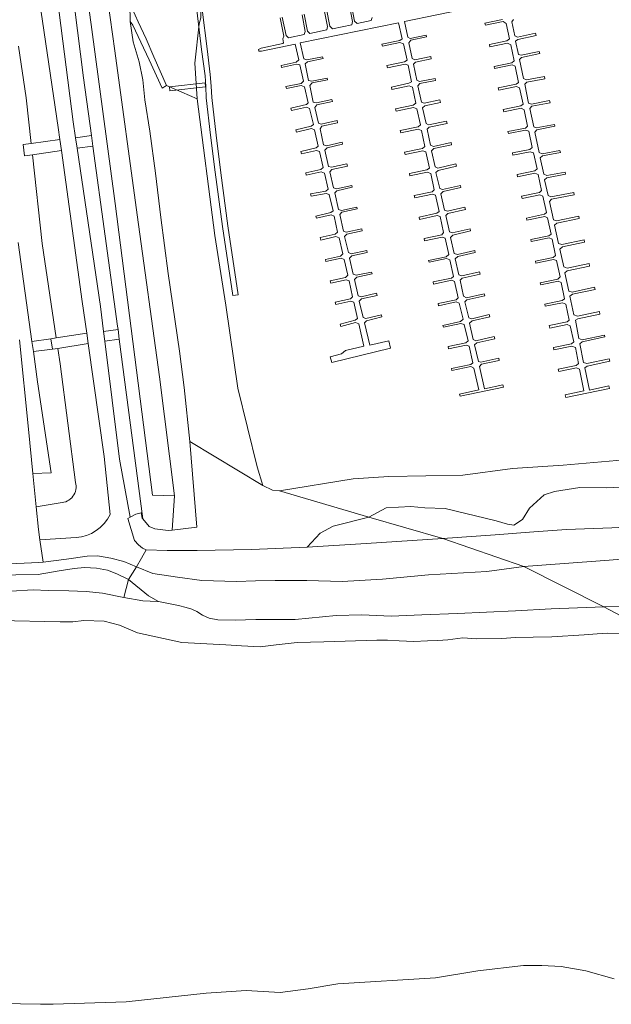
# Model space of a CAD drawing. Extents: x 184422 to 186971, y 345860 to 349088.
# Tile 5 of 59: x 184989 to 185150, y 346509 to 346776. Entities that reach past the tile are written whole.
import ezdxf

# ---------------------------------------------------------------- set-up
doc = ezdxf.new("R2010")
doc.units = 0
for name, color, linetype, lineweight in [('B-WE-GR-GRAS-GV', 60, 'Continuous', 13), ('B-WE-GR-GROENVOORZIENING-GV', 80, 'Continuous', 18), ('B-WE-GR-HOUTWAL-GV', 40, 'Continuous', 13), ('B-WE-GR-STRUIK-GV', 90, 'Continuous', 13), ('B-WE-GW-TALUD_KRUIN-G', 90, 'Continuous', 18), ('B-WE-KW-KUNSTWERK-GV', 170, 'Continuous', 18), ('B-WE-KW-KUNSTWERK_STEIGER-GV', 170, 'Continuous', 18), ('B-WE-OG-WATER-GV', 130, 'Continuous', 18), ('B-WE-OG-WATER_SLOOT-GV', 120, 'Continuous', 18), ('B-WE-VH-ONVERHARD-GV', 252, 'Continuous', 18), ('B-WE-VH-VERHARDING_GESLOTEN-GV', 252, 'Continuous', 18), ('B-WE-VH-VERHARDING_OPEN-GV', 252, 'Continuous', 18)]:
    doc.layers.add(name, color=color, linetype=linetype, lineweight=lineweight)

msp = doc.modelspace()

# ---------------------------------------------------------------- linework, layer by layer
at = {"layer": 'B-WE-GR-GRAS-GV', "flags": 128}
for points in [[(185008.761, 346744.469), (185009.148, 346741.653), (185015.869, 346692.757), (185015.988, 346691.848), (185016.326, 346689.271), (185022.73, 346640.446), (185024.406, 346638.424), (185025.927, 346637.746), (185029.608, 346637.314), (185030.681, 346637.435), (185031.275, 346646.723), (185025.289, 346646.879), (185015.211, 346726.026), (185008.711, 346774.624), (185005.317, 346798.737)], [(184988.955, 346768.709), (184991.09, 346754.723), (184992.436, 346742.316), (185000.227, 346743.393), (184999.774, 346746.676), (184992.55, 346795.878), (184992.189, 346797.335), (184997.222, 346798.125), (185001.182, 346798.155)], [(184992.55, 346795.878), (184999.774, 346746.676), (185000.227, 346743.393), (185000.641, 346740.397), (185006.291, 346699.485), (185007.496, 346690.899), (185007.898, 346688.04)], [(185004.583, 346635.373), (184994.799, 346634.8), (184995.706, 346628.761), (185001.965, 346629.558), (185007.605, 346630.392), (185010.452, 346630.42), (185014.047, 346629.818), (185017.578, 346628.919), (185021.034, 346627.494), (185022.348, 346629.811), (185023.632, 346632.075), (185022.612, 346632.556), (185021.521, 346633.432), (185020.415, 346634.636), (185018.636, 346640.535), (185019.312, 346640.921), (185016.34, 346656.632), (185012.396, 346688.697), (185012.079, 346691.277), (185011.241, 346698.089), (185004.871, 346741.065), (185004.454, 346743.877), (185003.814, 346748.197), (184997.698, 346796.294)], [(185001.949, 346796.556), (185002.423, 346793.076), (185006.602, 346760.173), (185008.761, 346744.469)], [(184988.875, 346715.468), (184992.637, 346688.611), (184997.766, 346689.335), (184999.217, 346689.568), (184995.381, 346715.178), (184992.769, 346739.25), (184990.579, 346738.959), (184990.229, 346742.059), (184992.436, 346742.316), (184991.09, 346754.723), (184988.955, 346768.709)], [(184984.538, 346628.195), (184994.535, 346628.612), (184995.706, 346628.761), (184994.799, 346634.8), (184994.381, 346637.588), (184993.764, 346643.742), (184992.861, 346652.749), (184991.652, 346664.806), (184989.222, 346689.049)], [(185004.442, 346650.378), (185000.264, 346682.577), (184999.645, 346686.713), (184998.225, 346686.484), (184993.018, 346685.888), (184994.166, 346677.695), (184997.847, 346652.972), (184992.861, 346652.749), (184993.764, 346643.742)], [(185013.832, 346641.628), (185012.196, 346657.426), (185007.898, 346688.04), (184999.645, 346686.713), (185000.264, 346682.577), (185004.442, 346650.378)], [(185007.898, 346688.04), (185012.196, 346657.426), (185013.832, 346641.628)], [(184993.764, 346643.742), (185000.325, 346644.837)], [(185000.325, 346644.837), (184993.764, 346643.742), (184994.381, 346637.588), (184994.799, 346634.8), (185004.583, 346635.373)], [(185149.973, 346638.062), (185137.596, 346637.597), (185128.729, 346636.982), (185118.251, 346636.183), (185104.094, 346635.154), (185126.082, 346627.534), (185149.167, 346629.273), (185166.537, 346630.744)], [(185166.537, 346630.744), (185149.167, 346629.273), (185126.082, 346627.534), (185147.795, 346616.626), (185160.185, 346616.829)]]:
    msp.add_lwpolyline(points, dxfattribs=at)
for points in [[(185019.054, 346785.256), (185019.246, 346775.461), (185019.985, 346774.485), (185022.203, 346769.798), (185024.404, 346765.034), (185027.92, 346757.393), (185029.084, 346758.066), (185025.725, 346765.83), (185023.573, 346770.76), (185021.427, 346775.391), (185019.814, 346778.925), (185019.252, 346782.154)], [(184999.217, 346689.568), (185007.496, 346690.899), (185006.291, 346699.485), (185000.641, 346740.397), (184992.769, 346739.25), (184995.381, 346715.178)], [(185126.082, 346627.534), (185104.094, 346635.154), (185083.288, 346633.784), (185067.313, 346632.829), (185052.228, 346632.151), (185037.466, 346631.925), (185029.269, 346631.857), (185023.632, 346632.075), (185022.348, 346629.811), (185021.034, 346627.494), (185025.424, 346625.673), (185032.103, 346624.653), (185038.744, 346623.734), (185048.11, 346623.463), (185053.253, 346623.655), (185058.646, 346623.765), (185067.182, 346623.705), (185076.761, 346623.481), (185087.758, 346624.097), (185100.204, 346625.295), (185116.056, 346626.204)], [(185018.854, 346624.039), (185024.243, 346619.59), (185026.97, 346618.052), (185032.408, 346616.955), (185034.5, 346616.427), (185036.031, 346616.005), (185037.365, 346615.307), (185038.919, 346614.326), (185040.718, 346613.568), (185043.084, 346613.074), (185047.758, 346613.016), (185053.395, 346613.136), (185064.075, 346613.182), (185075.159, 346614.253), (185082.117, 346614.434), (185090.087, 346614.049), (185098.393, 346614.465), (185108.055, 346614.837), (185115.907, 346615.171), (185123.802, 346615.484), (185133.502, 346616.065), (185147.795, 346616.626), (185126.082, 346627.534), (185116.056, 346626.204), (185100.204, 346625.295), (185087.758, 346624.097), (185076.761, 346623.481), (185067.182, 346623.705), (185058.646, 346623.765), (185053.253, 346623.655), (185048.11, 346623.463), (185038.744, 346623.734), (185032.103, 346624.653), (185025.424, 346625.673), (185021.034, 346627.494)], [(185017.561, 346619.105), (185018.854, 346624.039), (185015.652, 346625.532), (185013.11, 346626.558), (185010.12, 346627.085), (185006.852, 346627.253), (185004.121, 346627.018), (184999.985, 346626.402), (184994.318, 346625.349), (184988.27, 346625.293), (184982.784, 346625.015), (184975.444, 346624.139), (184969.456, 346620.59), (184969.635, 346620.535), (184975.189, 346620.374), (184980.746, 346620.764), (184986.933, 346620.829), (184992.981, 346621.233), (184997.03, 346621.036), (185002.615, 346620.947), (185007.359, 346620.803), (185011.737, 346620.293)], [(185026.97, 346618.052), (185024.243, 346619.59), (185018.854, 346624.039), (185017.561, 346619.105), (185022.686, 346618.242), (185026.693, 346618.017)]]:
    msp.add_lwpolyline(points, close=True, dxfattribs=at)
at = {"layer": 'B-WE-GR-GRAS-GV'}
for points in [[(185000.325, 346644.837, 0.4888581), (185004.442, 346650.378)], [(185004.442, 346650.378, -0.4888581), (185000.325, 346644.837)], [(185004.583, 346635.373, 0.2646232), (185013.832, 346641.628)], [(185013.832, 346641.628, -0.2646232), (185004.583, 346635.373)]]:
    msp.add_lwpolyline(points, format="xyb", dxfattribs=at)
at = {"layer": 'B-WE-GR-GROENVOORZIENING-GV', "flags": 128}
msp.add_lwpolyline([(185038.442, 346776.404), (185038.408, 346783.46), (185038.255, 346785.298), (185036.996, 346787.702), (185030.863, 346789.411), (185027.782, 346787.312), (185024.675, 346788.048), (185022.021, 346788.078), (185019.735, 346787.724), (185019.054, 346785.256), (185019.252, 346782.154), (185019.814, 346778.925), (185021.427, 346775.391), (185023.573, 346770.76), (185025.725, 346765.83), (185029.084, 346758.066), (185037.482, 346754.422), (185036.808, 346764.176), (185038.003, 346774.832)], close=True, dxfattribs=at)
msp.add_lwpolyline([(185013.173, 346781.069), (185015.069, 346767.452), (185021.171, 346722.956), (185027.257, 346679.052), (185031.275, 346646.723), (185030.681, 346637.435), (185037.327, 346638.182), (185035.443, 346661.427), (185033.947, 346676.129), (185032.624, 346685.985), (185029.615, 346707.042), (185027.554, 346722.216), (185026.123, 346734.268), (185024.631, 346745.707), (185023.255, 346754.14), (185022.714, 346759.604), (185021.739, 346764.508), (185020.125, 346769.892), (185019.246, 346775.461), (185019.054, 346785.256)], dxfattribs=at)
at = {"layer": 'B-WE-GR-HOUTWAL-GV', "flags": 128}
for points in [[(185001.182, 346798.155), (184997.222, 346798.125), (184997.698, 346796.294), (185003.814, 346748.197), (185004.454, 346743.877), (185008.761, 346744.469), (185006.602, 346760.173), (185002.423, 346793.076), (185001.949, 346796.556)], [(185158.897, 346649.461), (185148.613, 346648.88), (185141.268, 346648.942), (185134.367, 346647.943), (185131.604, 346646.994), (185127.557, 346643.416), (185125.661, 346640.32), (185123.365, 346638.76), (185121.592, 346639.051), (185118.582, 346639.948), (185104.696, 346643.286), (185099.229, 346643.467), (185095.377, 346643.817), (185088.684, 346643.448), (185084.02, 346640.973), (185104.094, 346635.154), (185118.251, 346636.183), (185128.729, 346636.982), (185137.596, 346637.597), (185149.973, 346638.062)]]:
    msp.add_lwpolyline(points, dxfattribs=at)
for points in [[(185015.988, 346691.848), (185015.869, 346692.757), (185009.148, 346741.653), (185004.871, 346741.065), (185011.241, 346698.089), (185012.079, 346691.277)], [(185019.312, 346640.921), (185020.789, 346641.765), (185022.272, 346642.087), (185022.567, 346640.643), (185022.73, 346640.446), (185016.326, 346689.271), (185012.396, 346688.697), (185016.34, 346656.632)], [(185055.262, 346649.497), (185035.443, 346661.427), (185037.327, 346638.182), (185030.681, 346637.435), (185029.608, 346637.314), (185025.927, 346637.746), (185024.406, 346638.424), (185022.73, 346640.446), (185022.567, 346640.643), (185022.272, 346642.087), (185020.789, 346641.765), (185019.312, 346640.921), (185018.636, 346640.535), (185020.415, 346634.636), (185021.521, 346633.432), (185022.612, 346632.556), (185023.632, 346632.075), (185029.269, 346631.857), (185037.466, 346631.925), (185052.228, 346632.151), (185067.313, 346632.829), (185070.787, 346636.551), (185074.298, 346638.518), (185084.02, 346640.973), (185059.746, 346648.102), (185057.879, 346648.218)], [(185104.094, 346635.154), (185084.02, 346640.973), (185074.298, 346638.518), (185070.787, 346636.551), (185067.313, 346632.829), (185083.288, 346633.784)]]:
    msp.add_lwpolyline(points, close=True, dxfattribs=at)
at = {"layer": 'B-WE-GR-STRUIK-GV', "flags": 128}
msp.add_lwpolyline([(185035.443, 346661.427), (185055.262, 346649.497), (185053.692, 346654.551), (185048.496, 346675.969), (185045.222, 346698.454), (185042.223, 346717.397), (185037.482, 346754.422), (185029.084, 346758.066), (185027.92, 346757.393), (185024.404, 346765.034), (185022.203, 346769.798), (185019.985, 346774.485), (185019.246, 346775.461), (185020.125, 346769.892), (185021.739, 346764.508), (185022.714, 346759.604), (185023.255, 346754.14), (185024.631, 346745.707), (185026.123, 346734.268), (185027.554, 346722.216), (185029.615, 346707.042), (185032.624, 346685.985), (185033.947, 346676.129)], close=True, dxfattribs=at)
msp.add_lwpolyline([(185155.491, 346656.656), (185136.767, 346655.062), (185122.995, 346654.098), (185109.54, 346652.375), (185089.48, 346651.983), (185079.747, 346651.353), (185059.746, 346648.102), (185084.02, 346640.973), (185088.684, 346643.448), (185095.377, 346643.817), (185099.229, 346643.467), (185104.696, 346643.286), (185118.582, 346639.948), (185121.592, 346639.051), (185123.365, 346638.76), (185125.661, 346640.32), (185127.557, 346643.416), (185131.604, 346646.994), (185134.367, 346647.943), (185141.268, 346648.942), (185148.613, 346648.88), (185158.897, 346649.461)], dxfattribs=at)
at = {"layer": 'B-WE-GW-TALUD_KRUIN-G', "flags": 128}
for points in [[(185000.227, 346743.393), (184999.774, 346746.676), (184992.55, 346795.878), (184992.189, 346797.335), (184997.222, 346798.125)], [(184997.222, 346798.125), (184997.698, 346796.294), (185003.814, 346748.197), (185004.454, 346743.877)], [(185019.735, 346787.724), (185019.054, 346785.256), (185019.252, 346782.154), (185019.814, 346778.925), (185021.427, 346775.391), (185023.573, 346770.76), (185025.725, 346765.83), (185029.084, 346758.066)], [(185029.084, 346758.066), (185025.725, 346765.83), (185023.573, 346770.76), (185021.427, 346775.391), (185019.814, 346778.925), (185019.252, 346782.154), (185019.054, 346785.256)], [(185019.246, 346775.461), (185020.125, 346769.892), (185021.739, 346764.508), (185022.714, 346759.604), (185023.255, 346754.14), (185024.631, 346745.707), (185026.123, 346734.268), (185027.554, 346722.216), (185029.615, 346707.042), (185032.624, 346685.985), (185033.947, 346676.129), (185035.443, 346661.427)], [(185000.641, 346740.397), (185000.227, 346743.393)], [(185004.454, 346743.877), (185004.871, 346741.065)], [(185007.496, 346690.899), (185006.291, 346699.485), (185000.641, 346740.397)], [(185004.871, 346741.065), (185011.241, 346698.089), (185012.079, 346691.277)], [(185007.898, 346688.04), (185007.496, 346690.899)], [(185013.832, 346641.628), (185012.196, 346657.426), (185007.898, 346688.04)], [(185012.396, 346688.697), (185016.34, 346656.632), (185019.312, 346640.921)], [(185104.094, 346635.154), (185118.251, 346636.183), (185128.729, 346636.982), (185137.596, 346637.597), (185149.973, 346638.062), (185164.523, 346638.727), (185177.688, 346639.003), (185188.621, 346639.516), (185198.129, 346640.279), (185208.276, 346641.36), (185217.582, 346641.597), (185224.703, 346641.651), (185229.907, 346641.87), (185235.221, 346642.299), (185240.411, 346642.788), (185244.911, 346643.032), (185257.573, 346643.795), (185270.398, 346644.648), (185281.876, 346645.23), (185293.775, 346645.991), (185307.947, 346646.486), (185322.308, 346646.974), (185333.919, 346648.007), (185347.333, 346648.153)], [(185019.312, 346640.921), (185018.636, 346640.535), (185020.415, 346634.636), (185021.521, 346633.432), (185022.612, 346632.556), (185023.632, 346632.075), (185029.269, 346631.857), (185037.466, 346631.925), (185052.228, 346632.151), (185067.313, 346632.829)], [(185339.209, 346638.155), (185320.771, 346637.144), (185310.714, 346636.931), (185302.391, 346636.552), (185291.172, 346636.007), (185281.927, 346635.785), (185270.653, 346635.188), (185260.74, 346634.735), (185248.952, 346633.964), (185238.15, 346633.831), (185226.321, 346633.513), (185214.89, 346632.996), (185201.84, 346632.395), (185189.728, 346631.976), (185177.236, 346631.48), (185166.537, 346630.744), (185149.167, 346629.273), (185126.082, 346627.534)], [(185067.313, 346632.829), (185083.288, 346633.784), (185104.094, 346635.154)], [(185126.082, 346627.534), (185116.056, 346626.204), (185100.204, 346625.295), (185087.758, 346624.097), (185076.761, 346623.481), (185067.182, 346623.705), (185058.646, 346623.765), (185053.253, 346623.655), (185048.11, 346623.463), (185038.744, 346623.734), (185032.103, 346624.653), (185025.424, 346625.673), (185021.034, 346627.494)], [(185026.97, 346618.052), (185026.693, 346618.017), (185022.686, 346618.242), (185017.561, 346619.105), (185011.737, 346620.293), (185007.359, 346620.803), (185002.615, 346620.947), (184997.03, 346621.036), (184992.981, 346621.233), (184986.933, 346620.829), (184980.746, 346620.764), (184975.189, 346620.374), (184969.635, 346620.535), (184969.456, 346620.59)]]:
    msp.add_lwpolyline(points, dxfattribs=at)
at = {"layer": 'B-WE-KW-KUNSTWERK-GV', "flags": 128}
msp.add_lwpolyline([(185039.685, 346757.735), (185039.611, 346758.815), (185029.938, 346757.699), (185030.062, 346756.625)], close=True, dxfattribs=at)
at = {"layer": 'B-WE-KW-KUNSTWERK_STEIGER-GV', "flags": 128}
for points in [[(185059.95, 346776.471), (185060.99, 346771.448), (185060.662, 346770.766), (185060.887, 346769.683), (185060.722, 346769.438), (185054.847, 346768.222), (185054.121, 346767.805), (185054.171, 346767.424), (185054.932, 346767.406), (185064.005, 346769.284), (185064.982, 346765.005), (185064.281, 346764.45), (185060.23, 346763.54), (185060.353, 346762.992), (185064.357, 346763.891), (185065.256, 346763.653), (185066.268, 346759.211), (185065.658, 346758.65), (185061.54, 346757.798), (185061.659, 346757.221), (185065.695, 346758.056), (185066.6, 346757.703), (185067.535, 346753.36), (185067.07, 346752.896), (185062.864, 346751.88), (185063.005, 346751.293), (185067.064, 346752.183), (185067.906, 346751.835), (185068.994, 346747.506), (185068.377, 346747.03), (185064.226, 346746.028), (185064.378, 346745.398), (185068.465, 346746.384), (185069.282, 346746.006), (185070.302, 346741.615), (185069.762, 346741.114), (185065.56, 346740.122), (185065.709, 346739.491), (185069.797, 346740.456), (185070.605, 346740.194), (185071.651, 346735.809), (185070.95, 346735.306), (185066.907, 346734.351), (185067.056, 346733.721), (185071.105, 346734.676), (185071.975, 346734.298), (185072.989, 346729.906), (185072.365, 346729.437), (185068.209, 346728.65), (185068.329, 346728.013), (185072.417, 346728.787), (185073.292, 346728.483), (185074.349, 346724.071), (185073.687, 346723.567), (185069.641, 346722.646), (185069.774, 346722.064), (185073.783, 346722.977), (185074.608, 346722.605), (185075.538, 346718.238), (185074.854, 346717.765), (185070.828, 346716.809), (185070.991, 346716.119), (185075.019, 346717.075), (185075.927, 346716.772), (185076.972, 346712.372), (185076.357, 346711.791), (185072.259, 346710.842), (185072.386, 346710.294), (185076.475, 346711.241), (185077.333, 346710.893), (185078.306, 346706.58), (185077.718, 346706.008), (185073.532, 346705.087), (185073.672, 346704.452), (185077.863, 346705.374), (185078.642, 346705.036), (185079.597, 346700.725), (185079.059, 346700.139), (185074.925, 346699.241), (185075.059, 346698.625), (185079.149, 346699.513), (185079.931, 346699.247), (185080.957, 346694.866), (185080.285, 346694.376), (185076.221, 346693.343), (185076.383, 346692.709), (185080.441, 346693.74), (185081.303, 346693.381), (185082.694, 346687.328), (185077.725, 346686.196), (185076.583, 346685.288), (185073.553, 346684.48), (185073.957, 346682.937), (185089.937, 346686.751), (185089.47, 346688.808), (185084.244, 346687.634), (185082.834, 346693.709), (185083.375, 346694.257), (185087.578, 346695.283), (185087.436, 346695.862), (185083.236, 346694.89), (185082.461, 346695.146), (185081.395, 346699.51), (185082.068, 346700.146), (185086.231, 346701.1), (185086.092, 346701.709), (185081.897, 346700.748), (185081.115, 346701.013), (185080.102, 346705.434), (185080.772, 346706.063), (185084.894, 346706.928), (185084.782, 346707.461), (185080.6, 346706.582), (185079.785, 346706.854), (185078.767, 346711.225), (185079.408, 346711.892), (185083.547, 346712.761), (185083.435, 346713.294), (185079.259, 346712.417), (185078.471, 346712.73), (185077.457, 346717.114), (185078.029, 346717.742), (185082.238, 346718.626), (185082.12, 346719.187), (185077.9, 346718.301), (185077.102, 346718.522), (185076.151, 346723.048), (185076.703, 346723.705), (185080.876, 346724.616), (185080.776, 346725.077), (185076.576, 346724.16), (185075.766, 346724.393), (185074.779, 346728.916), (185075.312, 346729.53), (185079.51, 346730.459), (185079.402, 346730.946), (185075.261, 346730.03), (185074.429, 346730.262), (185073.4, 346734.641), (185074.014, 346735.287), (185078.215, 346736.216), (185078.085, 346736.804), (185073.88, 346735.874), (185073.105, 346736.072), (185072.122, 346740.517), (185072.7, 346741.179), (185076.868, 346742.115), (185076.744, 346742.666), (185072.543, 346741.722), (185071.741, 346742.013), (185070.776, 346746.308), (185071.26, 346746.997), (185075.534, 346747.956), (185075.404, 346748.535), (185071.11, 346747.571), (185070.403, 346747.809), (185069.358, 346752.109), (185069.871, 346752.853), (185074.123, 346753.726), (185074.017, 346754.241), (185069.807, 346753.377), (185068.925, 346753.581), (185068.006, 346758.059), (185068.65, 346758.758), (185072.819, 346759.613), (185072.725, 346760.076), (185068.567, 346759.223), (185067.632, 346759.455), (185066.717, 346763.913), (185067.403, 346764.509), (185071.589, 346765.368), (185071.484, 346765.88), (185067.238, 346765.009), (185066.426, 346765.331), (185065.402, 346769.644), (185092.081, 346775.119), (185093.07, 346770.774), (185092.41, 346770.313), (185087.577, 346769.29), (185087.692, 346768.745), (185092.465, 346769.755), (185093.394, 346769.379), (185094.372, 346764.915), (185093.704, 346764.489), (185088.916, 346763.476), (185089.044, 346762.869), (185093.851, 346763.886), (185094.651, 346763.551), (185095.584, 346759.075), (185094.9, 346758.663), (185090.121, 346757.652), (185090.256, 346757.017), (185094.98, 346758.017), (185095.86, 346757.656), (185096.803, 346753.251), (185096.077, 346752.716), (185091.285, 346751.701), (185091.408, 346751.118), (185096.114, 346752.114), (185097.072, 346751.724), (185097.998, 346747.395), (185097.368, 346746.848), (185092.533, 346745.825), (185092.661, 346745.222), (185097.434, 346746.232), (185098.314, 346745.836), (185099.218, 346741.501), (185098.582, 346740.998), (185093.707, 346739.966), (185093.839, 346739.341), (185098.661, 346740.361), (185099.51, 346740.042), (185100.462, 346735.628), (185099.781, 346735.181), (185095.033, 346734.177), (185095.164, 346733.558), (185099.855, 346734.55), (185100.799, 346734.173), (185101.767, 346729.79), (185101.187, 346729.22), (185096.355, 346728.197), (185096.478, 346727.616), (185101.251, 346728.626), (185102.077, 346728.279), (185103.105, 346723.863), (185102.494, 346723.404), (185097.654, 346722.38), (185097.786, 346721.754), (185102.564, 346722.765), (185103.407, 346722.484), (185104.285, 346718.157), (185103.785, 346717.553), (185098.99, 346716.538), (185099.126, 346715.897), (185103.888, 346716.905), (185104.699, 346716.626), (185105.677, 346712.188), (185105.018, 346711.62), (185100.239, 346710.609), (185100.346, 346710.104), (185105.123, 346711.115), (185106, 346710.741), (185106.995, 346706.268), (185106.464, 346705.82), (185101.44, 346704.756), (185101.569, 346704.147), (185106.559, 346705.203), (185107.271, 346704.922), (185108.256, 346700.464), (185107.679, 346699.945), (185102.784, 346698.909), (185102.907, 346698.327), (185107.682, 346699.337), (185108.537, 346699.012), (185109.576, 346694.642), (185108.913, 346694.003), (185104.129, 346692.99), (185104.24, 346692.466), (185109.006, 346693.475), (185109.903, 346693.18), (185110.939, 346688.741), (185110.327, 346688.22), (185105.529, 346687.204), (185105.652, 346686.622), (185110.381, 346687.623), (185111.247, 346687.324), (185112.25, 346682.839), (185111.659, 346682.346), (185106.398, 346681.232), (185106.512, 346680.694), (185111.709, 346681.794), (185112.515, 346681.388), (185113.822, 346675.521), (185108.641, 346674.322), (185108.78, 346673.751), (185120.548, 346676.241), (185120.4, 346676.804), (185115.359, 346675.754), (185114.034, 346681.861), (185114.616, 346682.415), (185119.37, 346683.489), (185119.239, 346684.07), (185114.438, 346682.985), (185113.749, 346683.182), (185112.713, 346687.661), (185113.278, 346688.262), (185118.175, 346689.368), (185118.043, 346689.951), (185113.058, 346688.825), (185112.315, 346689.115), (185111.343, 346693.537), (185112.059, 346694.183), (185116.807, 346695.256), (185116.662, 346695.899), (185111.964, 346694.743), (185111.141, 346695.03), (185110.028, 346699.381), (185110.594, 346699.912), (185115.457, 346701.011), (185115.329, 346701.579), (185110.496, 346700.486), (185109.662, 346700.871), (185108.759, 346705.261), (185109.375, 346705.812), (185114.189, 346706.9), (185114.06, 346707.467), (185109.279, 346706.386), (185108.472, 346706.658), (185107.442, 346711.033), (185108.141, 346711.7), (185112.851, 346712.764), (185112.735, 346713.276), (185108.06, 346712.219), (185107.2, 346712.499), (185106.139, 346716.848), (185106.779, 346717.502), (185111.624, 346718.598), (185111.49, 346719.189), (185106.616, 346718.087), (185105.915, 346718.395), (185104.895, 346722.807), (185105.484, 346723.368), (185110.208, 346724.435), (185110.073, 346725.033), (185105.372, 346723.97), (185104.573, 346724.233), (185103.554, 346728.679), (185104.134, 346729.287), (185108.989, 346730.385), (185108.864, 346730.941), (185104.04, 346729.85), (185103.251, 346730.132), (185102.229, 346734.456), (185102.832, 346735.045), (185107.789, 346736.165), (185107.651, 346736.773), (185102.702, 346735.654), (185101.969, 346735.969), (185100.992, 346740.328), (185101.606, 346741.009), (185106.442, 346741.996), (185106.326, 346742.568), (185101.527, 346741.555), (185100.719, 346741.846), (185099.82, 346746.219), (185100.401, 346746.806), (185105.242, 346747.793), (185105.121, 346748.388), (185100.239, 346747.393), (185099.545, 346747.719), (185098.572, 346752.049), (185099.161, 346752.592), (185103.421, 346753.461), (185103.272, 346754.192), (185099, 346753.32), (185098.268, 346753.588), (185097.339, 346758.027), (185097.894, 346758.579), (185102.104, 346759.438), (185101.992, 346759.986), (185097.776, 346759.126), (185097.028, 346759.524), (185096.124, 346763.824), (185096.648, 346764.411), (185100.951, 346765.266), (185100.819, 346765.917), (185096.498, 346765.036), (185095.795, 346765.381), (185094.834, 346769.687), (185095.444, 346770.381), (185099.632, 346771.236), (185099.531, 346771.735), (185095.258, 346770.864), (185094.555, 346771.167), (185093.69, 346775.456), (185120.008, 346780.825)], [(185078.682, 346780.245), (185079.627, 346775.408), (185079.394, 346774.567), (185074.138, 346773.497), (185073.462, 346774.212), (185072.532, 346778.778)], [(185084.962, 346776.502), (185084.637, 346775.68), (185080.879, 346774.923), (185080.164, 346775.511), (185079.219, 346780.35)], [(185065.885, 346777.268), (185066.768, 346772.715), (185066.48, 346771.913), (185062.234, 346771.045), (185061.564, 346771.627), (185060.536, 346776.592)], [(185071.894, 346778.648), (185072.827, 346774.062), (185072.585, 346773.153), (185068.019, 346772.23), (185067.383, 346772.863), (185066.505, 346777.389)], [(185120.318, 346775.977), (185115.516, 346774.989), (185115.634, 346774.418), (185120.413, 346775.401), (185121.282, 346774.925), (185122.149, 346770.741), (185121.467, 346770.173), (185116.725, 346769.198), (185116.852, 346768.582), (185121.585, 346769.556), (185122.49, 346769.123), (185123.427, 346764.738), (185122.822, 346764.258), (185117.979, 346763.262), (185118.098, 346762.685), (185122.858, 346763.664), (185123.7, 346763.278), (185124.623, 346758.871), (185123.954, 346758.422), (185119.135, 346757.43), (185119.259, 346756.826), (185124.073, 346757.817), (185124.924, 346757.435), (185125.877, 346753.013), (185125.272, 346752.556), (185120.467, 346751.567), (185120.596, 346750.939), (185125.306, 346751.908), (185126.173, 346751.487), (185127.089, 346747.074), (185126.47, 346746.52), (185121.749, 346745.549), (185121.857, 346745.025), (185126.54, 346745.989), (185127.4, 346745.658), (185128.357, 346741.259), (185127.717, 346740.746), (185122.961, 346739.768), (185123.089, 346739.149), (185127.795, 346740.117), (185128.658, 346739.792), (185129.64, 346735.417), (185129.024, 346734.874), (185124.264, 346733.895), (185124.383, 346733.316), (185129.064, 346734.279), (185129.962, 346733.898), (185130.854, 346729.538), (185130.292, 346729.069), (185125.448, 346728.072), (185125.58, 346727.43), (185130.363, 346728.414), (185131.191, 346728.084), (185132.205, 346723.615), (185131.666, 346723.116), (185126.773, 346722.1), (185126.858, 346721.567), (185131.714, 346722.566), (185132.452, 346722.187), (185133.435, 346717.761), (185132.863, 346717.298), (185127.965, 346716.291), (185128.083, 346715.719), (185132.921, 346716.714), (185133.708, 346716.333), (185134.654, 346711.901), (185134.023, 346711.365), (185129.248, 346710.383), (185129.358, 346709.85), (185134.135, 346710.832), (185134.958, 346710.546), (185135.917, 346706.115), (185135.284, 346705.54), (185130.521, 346704.56), (185130.642, 346703.97), (185135.376, 346704.944), (185136.171, 346704.631), (185137.134, 346700.2), (185136.443, 346699.711), (185131.713, 346698.738), (185131.834, 346698.149), (185136.554, 346699.12), (185137.445, 346698.764), (185138.394, 346694.361), (185137.804, 346693.923), (185132.977, 346692.93), (185133.113, 346692.266), (185137.842, 346693.239), (185138.66, 346692.898), (185139.652, 346688.518), (185139.028, 346687.968), (185134.102, 346686.954), (185134.23, 346686.328), (185139.112, 346687.332), (185140.034, 346686.931), (185140.845, 346682.589), (185140.235, 346682.097), (185135.408, 346681.105), (185135.537, 346680.479), (185140.313, 346681.461), (185141.119, 346681.133), (185142.374, 346675.202), (185137.262, 346674.12), (185137.419, 346673.382), (185149.301, 346675.827), (185149.14, 346676.59), (185143.834, 346675.396), (185142.644, 346681.419), (185143.213, 346681.944), (185149.374, 346683.247), (185149.236, 346683.898), (185143.107, 346682.602), (185142.289, 346682.943), (185141.287, 346687.958), (185141.92, 346688.532), (185148.067, 346689.832), (185147.956, 346690.357), (185141.857, 346689.067), (185140.986, 346689.379), (185140.042, 346694.369), (185140.687, 346694.789), (185146.694, 346696.059), (185146.545, 346696.761), (185140.59, 346695.501), (185139.655, 346695.805), (185138.548, 346700.879), (185139.265, 346701.419), (185145.4, 346702.717), (185145.268, 346703.337), (185139.17, 346702.016), (185138.285, 346702.272), (185137.156, 346707.213), (185137.859, 346707.755), (185143.916, 346709.036), (185143.77, 346709.727), (185137.781, 346708.478), (185136.889, 346708.854), (185135.828, 346713.702), (185136.519, 346714.308), (185142.549, 346715.583), (185142.424, 346716.172), (185136.413, 346714.901), (185135.478, 346715.214), (185134.408, 346720.16), (185134.997, 346720.724), (185141.111, 346722.017), (185140.984, 346722.619), (185134.883, 346721.329), (185134.151, 346721.631), (185133.034, 346726.614), (185133.608, 346727.256), (185139.756, 346728.421), (185139.646, 346729.005), (185133.417, 346727.824), (185132.649, 346728.192), (185131.701, 346732.493), (185132.3, 346733.033), (185137.361, 346733.992), (185137.248, 346734.589), (185132.284, 346733.649), (185131.493, 346733.992), (185130.52, 346738.449), (185131.109, 346738.966), (185135.963, 346739.871), (185135.85, 346740.47), (185130.99, 346739.549), (185130.193, 346739.936), (185129.011, 346745.443), (185129.548, 346746.075), (185134.488, 346747.011), (185134.396, 346747.496), (185129.447, 346746.558), (185128.735, 346746.853), (185127.655, 346751.867), (185128.242, 346752.453), (185133.174, 346753.387), (185133.064, 346753.967), (185128.132, 346753.032), (185127.366, 346753.312), (185126.297, 346758.402), (185126.891, 346758.947), (185131.749, 346759.868), (185131.622, 346760.54), (185126.75, 346759.617), (185125.964, 346759.987), (185124.898, 346765.108), (185125.411, 346765.658), (185130.361, 346766.725), (185130.228, 346767.339), (185125.326, 346766.283), (185124.602, 346766.528), (185123.799, 346770.074), (185124.411, 346770.581), (185129.364, 346771.648), (185129.236, 346772.24), (185124.32, 346771.233), (185123.575, 346771.551), (185122.804, 346775.32), (185123.222, 346775.957)]]:
    msp.add_lwpolyline(points, dxfattribs=at)
msp.add_lwpolyline([(185047.118, 346701.058), (185048.57, 346701.27), (185045.742, 346719.959), (185043.908, 346734.379), (185042.605, 346744.63), (185041.388, 346754.79), (185041.207, 346757.872), (185041.007, 346761.022), (185040.141, 346768.047), (185038.829, 346778.689), (185037.348, 346778.478), (185038.661, 346767.83), (185039.576, 346760.73), (185039.839, 346757.842), (185039.858, 346754.758), (185041.076, 346744.595), (185042.347, 346734.593), (185044.286, 346719.776)], close=True, dxfattribs=at)
at = {"layer": 'B-WE-OG-WATER-GV', "flags": 128}
for points in [[(185038.442, 346776.404), (185038.003, 346774.832), (185036.808, 346764.176), (185037.482, 346754.422), (185042.223, 346717.397), (185045.222, 346698.454), (185048.496, 346675.969), (185053.692, 346654.551), (185055.262, 346649.497), (185057.879, 346648.218), (185059.746, 346648.102), (185079.747, 346651.353), (185089.48, 346651.983), (185109.54, 346652.375), (185122.995, 346654.098), (185136.767, 346655.062), (185155.491, 346656.656)], [(185152.022, 346609.354), (185148.808, 346609.414), (185145.949, 346609.299), (185142.408, 346609.024), (185133.656, 346608.492), (185128.633, 346608.336), (185123.831, 346608.292), (185120.09, 346608.004), (185113.179, 346607.92), (185109.499, 346608.207), (185105.463, 346607.651), (185102.759, 346607.461), (185099.944, 346607.38), (185096.225, 346607.192), (185092.259, 346607.343), (185089.1, 346607.514), (185086.163, 346607.52), (185071.812, 346607.059), (185064.548, 346606.926), (185058.9, 346606.279), (185054.5, 346605.709), (185049.506, 346606.061), (185045.209, 346606.265), (185033.244, 346606.918), (185021.295, 346609.57), (185016.396, 346611.635), (185012.234, 346612.679), (185006.711, 346612.905), (185003.712, 346612.503), (185000.266, 346612.538), (184983.667, 346612.873)], [(184978.496, 346509.034), (184994.941, 346508.791), (184998.42, 346508.739), (185018.175, 346509.43), (185039.924, 346511.729), (185050.751, 346512.499), (185059.944, 346511.908), (185067.586, 346512.951), (185075.589, 346514.334), (185102.058, 346515.92), (185113.607, 346517.844), (185126.009, 346519.293), (185130.9, 346519.3), (185136.15, 346518.984), (185142.858, 346517.792), (185150.588, 346515.613)]]:
    msp.add_lwpolyline(points, dxfattribs=at)
at = {"layer": 'B-WE-OG-WATER_SLOOT-GV', "flags": 128}
msp.add_lwpolyline([(184988.27, 346625.293), (184994.318, 346625.349), (184999.985, 346626.402), (185004.121, 346627.018), (185006.852, 346627.253), (185010.12, 346627.085), (185013.11, 346626.558), (185015.652, 346625.532), (185018.854, 346624.039), (185021.034, 346627.494), (185017.578, 346628.919), (185014.047, 346629.818), (185010.452, 346630.42), (185007.605, 346630.392), (185001.965, 346629.558), (184995.706, 346628.761), (184994.535, 346628.612), (184984.538, 346628.195)], dxfattribs=at)
at = {"layer": 'B-WE-VH-ONVERHARD-GV', "flags": 128}
for points in [[(184992.436, 346742.316), (184990.229, 346742.059), (184990.579, 346738.959), (184992.769, 346739.25), (185000.641, 346740.397), (185000.227, 346743.393)], [(185008.761, 346744.469), (185004.454, 346743.877), (185004.871, 346741.065), (185009.148, 346741.653)], [(185012.396, 346688.697), (185016.326, 346689.271), (185015.988, 346691.848), (185012.079, 346691.277)], [(184992.637, 346688.611), (184993.018, 346685.888), (184998.225, 346686.484), (184997.766, 346689.335)], [(184998.225, 346686.484), (184999.645, 346686.713), (185007.898, 346688.04), (185007.496, 346690.899), (184999.217, 346689.568), (184997.766, 346689.335)]]:
    msp.add_lwpolyline(points, close=True, dxfattribs=at)
at = {"layer": 'B-WE-VH-VERHARDING_GESLOTEN-GV', "flags": 128}
for points in [[(185005.317, 346798.737), (185008.711, 346774.624), (185015.211, 346726.026), (185025.289, 346646.879), (185031.275, 346646.723), (185027.257, 346679.052), (185021.171, 346722.956), (185015.069, 346767.452), (185013.173, 346781.069), (185011.929, 346792.461), (185011.937, 346796.742)], [(184989.222, 346689.049), (184991.652, 346664.806), (184992.861, 346652.749), (184997.847, 346652.972), (184994.166, 346677.695), (184993.018, 346685.888), (184992.637, 346688.611), (184988.875, 346715.468)]]:
    msp.add_lwpolyline(points, dxfattribs=at)
at = {"layer": 'B-WE-VH-VERHARDING_OPEN-GV', "flags": 128}
for points in [[(185160.779, 346609.768), (185147.795, 346616.626), (185133.502, 346616.065), (185123.802, 346615.484), (185115.907, 346615.171), (185108.055, 346614.837), (185098.393, 346614.465), (185090.087, 346614.049), (185082.117, 346614.434), (185075.159, 346614.253), (185064.075, 346613.182), (185053.395, 346613.136), (185047.758, 346613.016), (185043.084, 346613.074), (185040.718, 346613.568), (185038.919, 346614.326), (185037.365, 346615.307), (185036.031, 346616.005), (185034.5, 346616.427), (185032.408, 346616.955), (185026.97, 346618.052), (185026.693, 346618.017), (185022.686, 346618.242), (185017.561, 346619.105), (185011.737, 346620.293), (185007.359, 346620.803), (185002.615, 346620.947), (184997.03, 346621.036), (184992.981, 346621.233), (184986.933, 346620.829)], [(185160.185, 346616.829), (185147.795, 346616.626), (185160.779, 346609.768)], [(184983.667, 346612.873), (185000.266, 346612.538), (185003.712, 346612.503), (185006.711, 346612.905), (185012.234, 346612.679), (185016.396, 346611.635), (185021.295, 346609.57), (185033.244, 346606.918), (185045.209, 346606.265), (185049.506, 346606.061), (185054.5, 346605.709), (185058.9, 346606.279), (185064.548, 346606.926), (185071.812, 346607.059), (185086.163, 346607.52), (185089.1, 346607.514), (185092.259, 346607.343), (185096.225, 346607.192), (185099.944, 346607.38), (185102.759, 346607.461), (185105.463, 346607.651), (185109.499, 346608.207), (185113.179, 346607.92), (185120.09, 346608.004), (185123.831, 346608.292), (185128.633, 346608.336), (185133.656, 346608.492), (185142.408, 346609.024), (185145.949, 346609.299), (185148.808, 346609.414), (185152.022, 346609.354)]]:
    msp.add_lwpolyline(points, dxfattribs=at)

doc.saveas('drawing.dxf')
